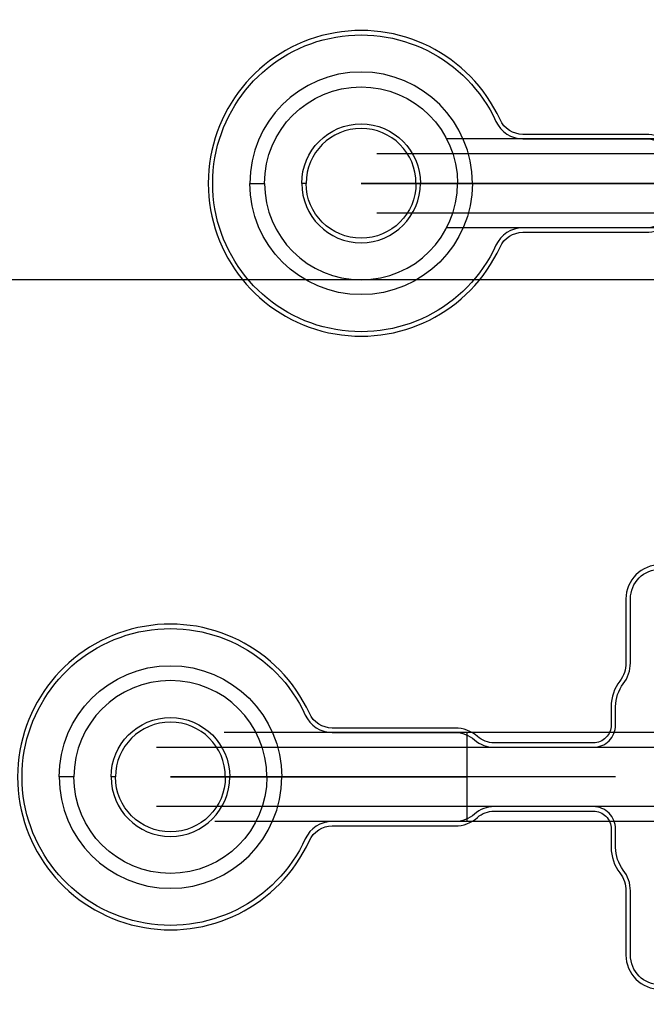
# Model space of a CAD drawing. Extents: x -63500 to 63500, y -63500 to 63500.
# Tile 169 of 256: x -26824 to -22601, y 20118 to 26753. Entities that reach past the tile are written whole.
import ezdxf

# ---------------------------------------------------------------- set-up
doc = ezdxf.new("R2010")
doc.units = 13
doc.header["$MEASUREMENT"] = 0
for name, color, linetype in [('1_Metal', 2, 'Continuous'), ('2_Electrodes', 5, 'Continuous'), ('3_Outline', 4, 'Continuous')]:
    doc.layers.add(name, color=color, linetype=linetype)

msp = doc.modelspace()

# ---------------------------------------------------------------- linework, layer by layer
for p, q in [((-16394.3, 25950), (-23944.8, 25950)), ((-24415.8, 25850), (-16394.3, 25850)), ((-21522.9, 25650), (-24522.9, 25650)), ((-24522.9, 25650), (-22522.9, 25650)), ((-16394.3, 25450), (-24415.8, 25450)), ((-16394.3, 25350), (-23944.8, 25350)), ((0, 25000), (-34000, 25000)), ((-20162.5, 21950), (-25445.5, 21950)), ((-23807.8, 21350), (-23807.8, 21950)), ((-25901, 21850), (-20162.5, 21850)), ((-22807.8, 21650), (-25807.8, 21650)), ((-25807.8, 21650), (-23807.8, 21650)), ((-20162.5, 21450), (-25901, 21450)), ((-20162.5, 21350), (-25508.5, 21350))]:
    msp.add_line(p, q)
for radius in [50000, 47500, 45000]:
    msp.add_circle((0, 0), radius)
at = {"layer": '1_Metal'}
for points in [[(-50000, 0, -1), (50000, 0), (51000, 0, 1), (-51000, 0)], [(-23772.9, 25650, 1), (-25272.9, 25650), (-25172.9, 25650, -1), (-23872.9, 25650)], [(-23772.9, 25650, -1), (-25272.9, 25650), (-25172.9, 25650, 1), (-23872.9, 25650)], [(-26557.8, 21650, -1), (-25057.8, 21650), (-25157.8, 21650, 1), (-26457.8, 21650)], [(-26557.8, 21650, 1), (-25057.8, 21650), (-25157.8, 21650, -1), (-26457.8, 21650)]]:
    msp.add_lwpolyline(points, format="xyb", close=True, dxfattribs=at)
at = {"layer": '2_Electrodes'}
for points in [[(47500, 0, 1), (-47500, 0), (-51000, 0, -1), (51000, 0)], [(-24122.9, 25650), (-24152.9, 25650, 1), (-24892.9, 25650), (-24922.9, 25650, -1)], [(-24122.9, 25650), (-24152.9, 25650, -1), (-24892.9, 25650), (-24922.9, 25650, 1)], [(-25407.8, 21650), (-25437.8, 21650, 1), (-26177.8, 21650), (-26207.8, 21650, -1)], [(-25407.8, 21650), (-25437.8, 21650, -1), (-26177.8, 21650), (-26207.8, 21650, 1)]]:
    msp.add_lwpolyline(points, format="xyb", close=True, dxfattribs=at)
for points in [[(-22453.6, 25922.5, 0.182676), (-22605.8, 25980), (-23432.1, 25980, -0.293253), (-23586.6, 26079.2, 4.581742), (-23586.6, 25220.9, -0.293253), (-23432.1, 25320), (-22605.8, 25320, 0.182676), (-22453.6, 25377.5, -0.182676)], [(-22473.5, 25400, -0.182676), (-22605.8, 25350), (-23432.1, 25350, 0.293253), (-23613.9, 25233.4, -4.581742), (-23613.9, 26066.7, 0.293253), (-23432.1, 25950), (-22605.8, 25950, -0.182676), (-22473.5, 25900, 0.182676)], [(-22507.8, 23080, 0.414214), (-22737.8, 22850), (-22737.8, 22418.3, -0.165811), (-22779.5, 22296.1, 0.165811), (-22837.8, 22125), (-22837.8, 22000, -0.414214), (-22957.8, 21880), (-23626.1, 21880, -0.182676), (-23738.5, 21922.5, 0.182676), (-23890.6, 21980), (-24716.9, 21980, -0.293253), (-24871.5, 22079.2, 4.581742), (-24871.5, 21220.9, -0.293253), (-24716.9, 21320), (-23890.6, 21320, 0.182676), (-23738.5, 21377.5, -0.182676), (-23626.1, 21420), (-22957.8, 21420, -0.414214), (-22837.8, 21300), (-22837.8, 21175, 0.165811), (-22779.5, 21004, -0.165811), (-22737.8, 20881.8), (-22737.8, 20450, 0.414214), (-22507.8, 20220)], [(-22507.8, 20250, -0.414214), (-22707.8, 20450), (-22707.8, 20881.8, 0.165811), (-22755.7, 21022.3, -0.165811), (-22807.8, 21175), (-22807.8, 21300, 0.414214), (-22957.8, 21450), (-23626.1, 21450, 0.182676), (-23758.4, 21400, -0.182676), (-23890.6, 21350), (-24716.9, 21350, 0.293253), (-24898.7, 21233.4, -4.581742), (-24898.7, 22066.7, 0.293253), (-24716.9, 21950), (-23890.6, 21950, -0.182676), (-23758.4, 21900, 0.182676), (-23626.1, 21850), (-22957.8, 21850), (-22957.8, 21850, 0.414214), (-22807.8, 22000), (-22807.8, 22125, -0.165811), (-22755.7, 22277.8, 0.165811), (-22707.8, 22418.3), (-22707.8, 22850, -0.414214), (-22507.8, 23050)]]:
    msp.add_lwpolyline(points, format="xyb", dxfattribs=at)
at = {"layer": '3_Outline'}
for points in [[(47500, 0, 1), (-47500, 0), (-51000, 0, -1), (51000, 0)], [(-24122.9, 25650), (-24152.9, 25650, 1), (-24892.9, 25650), (-24922.9, 25650, -1)], [(-24122.9, 25650), (-24152.9, 25650, -1), (-24892.9, 25650), (-24922.9, 25650, 1)], [(-25407.8, 21650), (-25437.8, 21650, 1), (-26177.8, 21650), (-26207.8, 21650, -1)], [(-25407.8, 21650), (-25437.8, 21650, -1), (-26177.8, 21650), (-26207.8, 21650, 1)]]:
    msp.add_lwpolyline(points, format="xyb", close=True, dxfattribs=at)
for points in [[(-22453.6, 25922.5, 0.182676), (-22605.8, 25980), (-23432.1, 25980, -0.293253), (-23586.6, 26079.2, 4.581742), (-23586.6, 25220.9, -0.293253), (-23432.1, 25320), (-22605.8, 25320, 0.182676), (-22453.6, 25377.5, -0.182676)], [(-22473.5, 25400, -0.182676), (-22605.8, 25350), (-23432.1, 25350, 0.293253), (-23613.9, 25233.4, -4.581742), (-23613.9, 26066.7, 0.293253), (-23432.1, 25950), (-22605.8, 25950, -0.182676), (-22473.5, 25900, 0.182676)], [(-22507.8, 23080, 0.414214), (-22737.8, 22850), (-22737.8, 22418.3, -0.165811), (-22779.5, 22296.1, 0.165811), (-22837.8, 22125), (-22837.8, 22000, -0.414214), (-22957.8, 21880), (-23626.1, 21880, -0.182676), (-23738.5, 21922.5, 0.182676), (-23890.6, 21980), (-24716.9, 21980, -0.293253), (-24871.5, 22079.2, 4.581742), (-24871.5, 21220.9, -0.293253), (-24716.9, 21320), (-23890.6, 21320, 0.182676), (-23738.5, 21377.5, -0.182676), (-23626.1, 21420), (-22957.8, 21420, -0.414214), (-22837.8, 21300), (-22837.8, 21175, 0.165811), (-22779.5, 21004, -0.165811), (-22737.8, 20881.8), (-22737.8, 20450, 0.414214), (-22507.8, 20220)], [(-22507.8, 20250, -0.414214), (-22707.8, 20450), (-22707.8, 20881.8, 0.165811), (-22755.7, 21022.3, -0.165811), (-22807.8, 21175), (-22807.8, 21300, 0.414214), (-22957.8, 21450), (-23626.1, 21450, 0.182676), (-23758.4, 21400, -0.182676), (-23890.6, 21350), (-24716.9, 21350, 0.293253), (-24898.7, 21233.4, -4.581742), (-24898.7, 22066.7, 0.293253), (-24716.9, 21950), (-23890.6, 21950, -0.182676), (-23758.4, 21900, 0.182676), (-23626.1, 21850), (-22957.8, 21850), (-22957.8, 21850, 0.414214), (-22807.8, 22000), (-22807.8, 22125, -0.165811), (-22755.7, 22277.8, 0.165811), (-22707.8, 22418.3), (-22707.8, 22850, -0.414214), (-22507.8, 23050)]]:
    msp.add_lwpolyline(points, format="xyb", dxfattribs=at)

doc.saveas('drawing.dxf')
